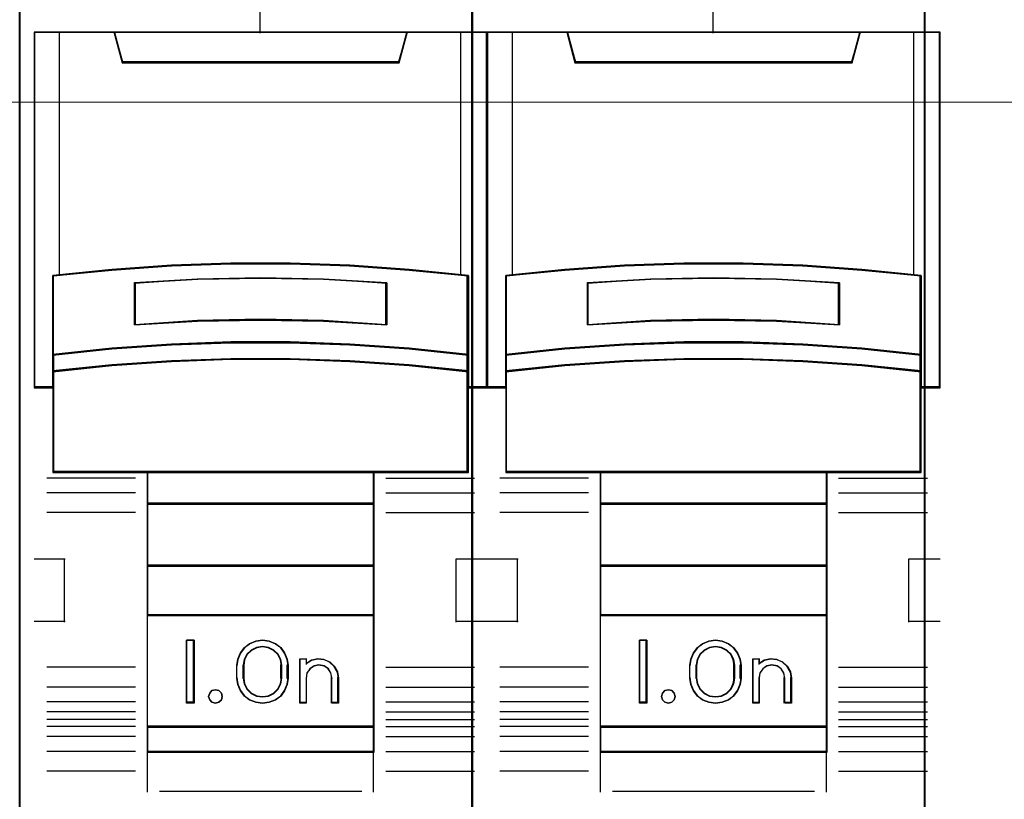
# Model space of a CAD drawing. Header units: millimetres. Extents: x 0 to 1096681, y -272449 to 90187.
# Tile 32 of 35: x 1081163 to 1085070, y -127341 to -124247. Entities that reach past the tile are written whole.
import ezdxf

# ---------------------------------------------------------------- set-up
doc = ezdxf.new("R2010")
doc.units = ezdxf.units.MM
doc.layers.add('45', color=7, linetype='Continuous')

msp = doc.modelspace()

# ---------------------------------------------------------------- linework, layer by layer
at = {"lineweight": 0}
msp.add_line((1071523.404, -124574.093), (1092363.081, -124574.093), dxfattribs=at)
at = {"layer": '45', "color": 7}
for points in [[(1082958.212, -122426.391), (1081160.905, -122426.391), (1081160.905, -130597.089), (1082958.212, -130597.089), (1082958.212, -122426.391)], [(1084755.519, -122426.391), (1082958.212, -122426.391), (1082958.212, -130597.089), (1084755.519, -130597.089), (1084755.519, -122426.391)], [(1082000.934, -125215.471), (1082236.719, -125215.471), (1082472.504, -125224.258), (1082707.734, -125240.733), (1082942.963, -125263.798), (1082942.963, -125577.371), (1082942.963, -125644.369), (1082942.963, -125707.523), (1083017.48, -125707.523), (1083017.48, -124296.17), (1082917.382, -124296.17), (1082699.948, -124296.17), (1082668.251, -124414.241), (1081569.402, -124414.241), (1081537.705, -124296.17), (1081320.27, -124296.17), (1081220.173, -124296.17), (1081220.173, -125707.523), (1081294.69, -125707.523), (1081294.69, -125644.369), (1081294.69, -125577.371), (1081294.69, -125263.798), (1081528.807, -125240.733), (1081765.148, -125224.258), (1082000.934, -125215.471)], [(1081568.73, -124418.003), (1082668.923, -124418.003), (1082700.659, -124296.17), (1082118.27, -124296.17), (1081536.994, -124296.17), (1081568.73, -124418.003)], [(1083798.241, -125215.471), (1084034.026, -125215.471), (1084269.811, -125224.258), (1084505.041, -125240.733), (1084740.27, -125263.798), (1084740.27, -125577.371), (1084740.27, -125644.369), (1084740.27, -125707.523), (1084814.787, -125707.523), (1084814.787, -124296.17), (1084714.689, -124296.17), (1084497.255, -124296.17), (1084465.558, -124414.241), (1083366.709, -124414.241), (1083335.012, -124296.17), (1083117.577, -124296.17), (1083017.48, -124296.17), (1083017.48, -125707.523), (1083091.997, -125707.523), (1083091.997, -125644.369), (1083091.997, -125577.371), (1083091.997, -125263.798), (1083326.114, -125240.733), (1083562.455, -125224.258), (1083798.241, -125215.471)], [(1083366.037, -124418.003), (1084466.23, -124418.003), (1084497.966, -124296.17), (1083915.577, -124296.17), (1083334.301, -124296.17), (1083366.037, -124418.003)], [(1082472.448, -125537.372), (1082707.719, -125553.435), (1082942.99, -125577.806), (1082942.99, -125261.528), (1082707.719, -125238.264), (1082472.448, -125221.647), (1082236.621, -125212.785), (1082000.793, -125212.785), (1081764.966, -125221.647), (1081528.583, -125238.264), (1081294.424, -125261.528), (1081294.424, -125577.806), (1081528.583, -125553.435), (1081764.966, -125537.372), (1082000.793, -125529.063), (1082236.621, -125529.063), (1082472.448, -125537.372)], [(1084269.755, -125537.372), (1084505.026, -125553.435), (1084740.297, -125577.806), (1084740.297, -125261.528), (1084505.026, -125238.264), (1084269.755, -125221.647), (1084033.928, -125212.785), (1083798.1, -125212.785), (1083562.273, -125221.647), (1083325.89, -125238.264), (1083091.731, -125261.528), (1083091.731, -125577.806), (1083325.89, -125553.435), (1083562.273, -125537.372), (1083798.1, -125529.063), (1084033.928, -125529.063), (1084269.755, -125537.372)], [(1082619.007, -125290.576), (1082619.007, -125457.884), (1082368.857, -125443.895), (1082118.15, -125439.419), (1081868.557, -125443.895), (1081618.407, -125457.884), (1081618.407, -125290.576), (1081868.557, -125276.028), (1082118.15, -125271.551), (1082368.857, -125276.028), (1082619.007, -125290.576)], [(1082368.857, -125443.895), (1082619.007, -125457.884), (1082619.007, -125290.576), (1082368.857, -125276.028), (1082118.15, -125271.551), (1081868.557, -125276.028), (1081618.407, -125290.576), (1081618.407, -125457.884), (1081868.557, -125443.895), (1082118.15, -125439.419), (1082368.857, -125443.895)], [(1084416.314, -125290.576), (1084416.314, -125457.884), (1084166.164, -125443.895), (1083915.457, -125439.419), (1083665.864, -125443.895), (1083415.714, -125457.884), (1083415.714, -125290.576), (1083665.864, -125276.028), (1083915.457, -125271.551), (1084166.164, -125276.028), (1084416.314, -125290.576)], [(1084166.164, -125443.895), (1084416.314, -125457.884), (1084416.314, -125290.576), (1084166.164, -125276.028), (1083915.457, -125271.551), (1083665.864, -125276.028), (1083415.714, -125290.576), (1083415.714, -125457.884), (1083665.864, -125443.895), (1083915.457, -125439.419), (1084166.164, -125443.895)], [(1082707.719, -125550.416), (1082472.448, -125533.987), (1082236.621, -125525.49), (1082000.793, -125525.49), (1081764.966, -125533.987), (1081528.583, -125550.416), (1081294.424, -125575.342), (1081294.424, -125644.456), (1081528.583, -125619.53), (1081764.966, -125603.101), (1082000.793, -125594.604), (1082236.621, -125594.604), (1082472.448, -125603.101), (1082707.719, -125619.53), (1082942.99, -125644.456), (1082942.99, -125575.342), (1082707.719, -125550.416)], [(1084505.026, -125550.416), (1084269.755, -125533.987), (1084033.928, -125525.49), (1083798.1, -125525.49), (1083562.273, -125533.987), (1083325.89, -125550.416), (1083091.731, -125575.342), (1083091.731, -125644.456), (1083325.89, -125619.53), (1083562.273, -125603.101), (1083798.1, -125594.604), (1084033.928, -125594.604), (1084269.755, -125603.101), (1084505.026, -125619.53), (1084740.297, -125644.456), (1084740.297, -125575.342), (1084505.026, -125550.416)], [(1082472.448, -125600.664), (1082236.621, -125592.379), (1082000.793, -125592.379), (1081764.966, -125600.664), (1081528.583, -125616.681), (1081294.424, -125640.984), (1081294.424, -125704.503), (1081294.424, -126043.639), (1081669.3, -126043.639), (1082568.114, -126043.639), (1082942.99, -126043.639), (1082942.99, -125704.503), (1082942.99, -125640.984), (1082707.719, -125616.681), (1082472.448, -125600.664)], [(1084269.755, -125600.664), (1084033.928, -125592.379), (1083798.1, -125592.379), (1083562.273, -125600.664), (1083325.89, -125616.681), (1083091.731, -125640.984), (1083091.731, -125704.503), (1083091.731, -126043.639), (1083466.607, -126043.639), (1084365.421, -126043.639), (1084740.297, -126043.639), (1084740.297, -125704.503), (1084740.297, -125640.984), (1084505.026, -125616.681), (1084269.755, -125600.664)], [(1081668.545, -126169.055), (1082569.108, -126169.055), (1082569.108, -126039.578), (1081668.545, -126039.578), (1081668.545, -126169.055)], [(1083465.852, -126169.055), (1084366.415, -126169.055), (1084366.415, -126039.578), (1083465.852, -126039.578), (1083465.852, -126169.055)], [(1082569.108, -126164.994), (1081668.545, -126164.994), (1081668.545, -126415.349), (1082569.108, -126415.349), (1082569.108, -126164.994)], [(1084366.415, -126164.994), (1083465.852, -126164.994), (1083465.852, -126415.349), (1084366.415, -126415.349), (1084366.415, -126164.994)], [(1082569.108, -126411.527), (1081668.545, -126411.527), (1081668.545, -126611.954), (1082569.108, -126611.954), (1082569.108, -126411.527)], [(1084366.415, -126411.527), (1083465.852, -126411.527), (1083465.852, -126611.954), (1084366.415, -126611.954), (1084366.415, -126411.527)], [(1081668.545, -127055.092), (1082569.108, -127055.092), (1082569.108, -126608.132), (1081668.545, -126608.132), (1081668.545, -127055.092)], [(1083465.852, -127055.092), (1084366.415, -127055.092), (1084366.415, -126608.132), (1083465.852, -126608.132), (1083465.852, -127055.092)], [(1081854.531, -126709.42), (1081854.531, -126959.775), (1081824.926, -126959.775), (1081824.926, -126709.42), (1081854.531, -126709.42)], [(1082224.45, -126783.971), (1082228.413, -126809.006), (1082228.413, -126860.19), (1082224.45, -126885.225), (1082213.693, -126909.704), (1082198.408, -126930.846), (1082177.462, -126945.867), (1082152.552, -126955.881), (1082126.511, -126959.775), (1082099.903, -126955.881), (1082074.994, -126945.867), (1082054.613, -126930.846), (1082038.762, -126909.704), (1082028.006, -126885.225), (1082024.043, -126860.19), (1082024.043, -126809.006), (1082028.006, -126783.971), (1082038.762, -126759.491), (1082054.613, -126738.35), (1082074.994, -126723.329), (1082099.903, -126713.315), (1082126.511, -126709.42), (1082152.552, -126713.315), (1082177.462, -126723.329), (1082198.408, -126738.35), (1082213.693, -126759.491), (1082224.45, -126783.971)], [(1082202.866, -126860.2), (1082202.866, -126808.837), (1082198.878, -126786.506), (1082188.621, -126765.29), (1082170.957, -126748.542), (1082149.875, -126737.934), (1082126.513, -126734.026), (1082102.581, -126737.934), (1082081.498, -126748.542), (1082063.834, -126765.29), (1082053.578, -126786.506), (1082049.589, -126808.837), (1082049.589, -126860.2), (1082053.578, -126882.532), (1082063.834, -126903.747), (1082081.498, -126920.496), (1082102.581, -126931.104), (1082126.513, -126934.453), (1082149.875, -126931.104), (1082170.957, -126920.496), (1082188.621, -126903.747), (1082198.878, -126882.532), (1082202.866, -126860.2)], [(1083651.838, -126709.42), (1083651.838, -126959.775), (1083622.233, -126959.775), (1083622.233, -126709.42), (1083651.838, -126709.42)], [(1084021.757, -126783.971), (1084025.72, -126809.006), (1084025.72, -126860.19), (1084021.757, -126885.225), (1084011, -126909.704), (1083995.715, -126930.846), (1083974.769, -126945.867), (1083949.859, -126955.881), (1083923.818, -126959.775), (1083897.21, -126955.881), (1083872.301, -126945.867), (1083851.92, -126930.846), (1083836.069, -126909.704), (1083825.313, -126885.225), (1083821.35, -126860.19), (1083821.35, -126809.006), (1083825.313, -126783.971), (1083836.069, -126759.491), (1083851.92, -126738.35), (1083872.301, -126723.329), (1083897.21, -126713.315), (1083923.818, -126709.42), (1083949.859, -126713.315), (1083974.769, -126723.329), (1083995.715, -126738.35), (1084011, -126759.491), (1084021.757, -126783.971)], [(1084000.173, -126860.2), (1084000.173, -126808.837), (1083996.185, -126786.506), (1083985.928, -126765.29), (1083968.264, -126748.542), (1083947.182, -126737.934), (1083923.82, -126734.026), (1083899.888, -126737.934), (1083878.805, -126748.542), (1083861.141, -126765.29), (1083850.885, -126786.506), (1083846.896, -126808.837), (1083846.896, -126860.2), (1083850.885, -126882.532), (1083861.141, -126903.747), (1083878.805, -126920.496), (1083899.888, -126931.104), (1083923.82, -126934.453), (1083947.182, -126931.104), (1083968.264, -126920.496), (1083985.928, -126903.747), (1083996.185, -126882.532), (1084000.173, -126860.2)], [(1082320.407, -126788.841), (1082345.478, -126783.237), (1082369.41, -126785.479), (1082392.772, -126795.567), (1082411.005, -126812.94), (1082423.541, -126834.797), (1082427.53, -126859.457), (1082427.53, -126959.775), (1082401.319, -126959.775), (1082401.319, -126859.457), (1082397.33, -126839.281), (1082387.074, -126823.028), (1082370.549, -126811.819), (1082350.036, -126807.896), (1082330.663, -126811.819), (1082314.709, -126823.028), (1082302.743, -126839.281), (1082299.324, -126859.457), (1082299.324, -126959.775), (1082274.252, -126959.775), (1082274.252, -126783.237), (1082299.324, -126783.237), (1082299.324, -126802.292), (1082320.407, -126788.841)], [(1084117.714, -126788.841), (1084142.785, -126783.237), (1084166.717, -126785.479), (1084190.079, -126795.567), (1084208.312, -126812.94), (1084220.848, -126834.797), (1084224.837, -126859.457), (1084224.837, -126959.775), (1084198.626, -126959.775), (1084198.626, -126859.457), (1084194.637, -126839.281), (1084184.381, -126823.028), (1084167.856, -126811.819), (1084147.343, -126807.896), (1084127.97, -126811.819), (1084112.016, -126823.028), (1084100.05, -126839.281), (1084096.631, -126859.457), (1084096.631, -126959.775), (1084071.559, -126959.775), (1084071.559, -126783.237), (1084096.631, -126783.237), (1084096.631, -126802.292), (1084117.714, -126788.841)], [(1081962.907, -126919.525), (1081966.504, -126932.548), (1081962.907, -126945.57), (1081953.315, -126955.632), (1081940.125, -126959.775), (1081925.736, -126955.632), (1081916.743, -126945.57), (1081912.547, -126932.548), (1081916.743, -126919.525), (1081925.736, -126909.463), (1081940.125, -126906.503), (1081953.315, -126909.463), (1081962.907, -126919.525)], [(1083760.214, -126919.525), (1083763.811, -126932.548), (1083760.214, -126945.57), (1083750.622, -126955.632), (1083737.432, -126959.775), (1083723.043, -126955.632), (1083714.05, -126945.57), (1083709.854, -126932.548), (1083714.05, -126919.525), (1083723.043, -126909.463), (1083737.432, -126906.503), (1083750.622, -126909.463), (1083760.214, -126919.525)], [(1082569.108, -127051.031), (1081668.545, -127051.031), (1081668.545, -127153.514), (1082569.108, -127153.514), (1082569.108, -127051.031)], [(1084366.415, -127051.031), (1083465.852, -127051.031), (1083465.852, -127153.514), (1084366.415, -127153.514), (1084366.415, -127051.031)]]:
    msp.add_lwpolyline(points, close=True, dxfattribs=at)
at = {"layer": '45', "color": 139}
for points in [[(1082958.212, -122426.391), (1081160.905, -122426.391), (1081160.905, -130597.089), (1082958.212, -130597.089), (1082958.212, -122426.391)], [(1084755.519, -122426.391), (1082958.212, -122426.391), (1082958.212, -130597.089), (1084755.519, -130597.089), (1084755.519, -122426.391)], [(1082471.628, -125602.505), (1082236.347, -125594.29), (1082001.067, -125594.29), (1081765.786, -125602.505), (1081529.95, -125618.387), (1081296.334, -125642.484), (1081296.334, -125705.465), (1081296.334, -126041.728), (1081670.342, -126041.728), (1082567.072, -126041.728), (1082941.08, -126041.728), (1082941.08, -125705.465), (1082941.08, -125642.484), (1082706.354, -125618.387), (1082471.628, -125602.505)], [(1084268.935, -125602.505), (1084033.654, -125594.29), (1083798.374, -125594.29), (1083563.093, -125602.505), (1083327.257, -125618.387), (1083093.641, -125642.484), (1083093.641, -125705.465), (1083093.641, -126041.728), (1083467.649, -126041.728), (1084364.379, -126041.728), (1084738.387, -126041.728), (1084738.387, -125705.465), (1084738.387, -125642.484), (1084503.661, -125618.387), (1084268.935, -125602.505)], [(1081966.504, -126932.548), (1081962.907, -126919.525), (1081953.315, -126909.463), (1081940.125, -126906.503), (1081925.736, -126909.463), (1081916.743, -126919.525), (1081912.547, -126932.548), (1081916.743, -126945.57), (1081925.736, -126955.632), (1081940.125, -126959.775), (1081953.315, -126955.632), (1081962.907, -126945.57), (1081966.504, -126932.548)], [(1083763.811, -126932.548), (1083760.214, -126919.525), (1083750.622, -126909.463), (1083737.432, -126906.503), (1083723.043, -126909.463), (1083714.05, -126919.525), (1083709.854, -126932.548), (1083714.05, -126945.57), (1083723.043, -126955.632), (1083737.432, -126959.775), (1083750.622, -126955.632), (1083760.214, -126945.57), (1083763.811, -126932.548)]]:
    msp.add_lwpolyline(points, close=True, dxfattribs=at)
at = {"layer": '45', "color": 59}
for points in [[(1082956.302, -122428.302), (1081162.815, -122428.302), (1081162.815, -130595.178), (1082956.302, -130595.178), (1082956.302, -122428.302)], [(1084753.609, -122428.302), (1082960.122, -122428.302), (1082960.122, -130595.178), (1084753.609, -130595.178), (1084753.609, -122428.302)], [(1082001.184, -125214.893), (1082236.469, -125214.893), (1082471.753, -125223.656), (1082706.482, -125240.086), (1082941.211, -125263.089), (1082941.211, -125575.812), (1082941.211, -125642.629), (1082941.211, -125705.612), (1083015.57, -125705.612), (1083015.57, -124298.081), (1082915.685, -124298.081), (1082698.713, -124298.081), (1082667.083, -124415.832), (1081570.57, -124415.832), (1081538.94, -124298.081), (1081321.968, -124298.081), (1081222.083, -124298.081), (1081222.083, -125705.612), (1081296.442, -125705.612), (1081296.442, -125642.629), (1081296.442, -125575.812), (1081296.442, -125263.089), (1081530.061, -125240.086), (1081765.9, -125223.656), (1082001.184, -125214.893)], [(1081568.73, -124418.003), (1082668.923, -124418.003), (1082700.659, -124296.17), (1082118.27, -124296.17), (1081536.994, -124296.17), (1081568.73, -124418.003)], [(1083798.491, -125214.893), (1084033.776, -125214.893), (1084269.06, -125223.656), (1084503.789, -125240.086), (1084738.518, -125263.089), (1084738.518, -125575.812), (1084738.518, -125642.629), (1084738.518, -125705.612), (1084812.877, -125705.612), (1084812.877, -124298.081), (1084712.992, -124298.081), (1084496.02, -124298.081), (1084464.39, -124415.832), (1083367.877, -124415.832), (1083336.247, -124298.081), (1083119.275, -124298.081), (1083019.39, -124298.081), (1083019.39, -125705.612), (1083093.749, -125705.612), (1083093.749, -125642.629), (1083093.749, -125575.812), (1083093.749, -125263.089), (1083327.368, -125240.086), (1083563.207, -125223.656), (1083798.491, -125214.893)], [(1083366.037, -124418.003), (1084466.23, -124418.003), (1084497.966, -124296.17), (1083915.577, -124296.17), (1083334.301, -124296.17), (1083366.037, -124418.003)], [(1082472.448, -125537.372), (1082707.719, -125553.435), (1082942.99, -125577.806), (1082942.99, -125261.528), (1082707.719, -125238.264), (1082472.448, -125221.647), (1082236.621, -125212.785), (1082000.793, -125212.785), (1081764.966, -125221.647), (1081528.583, -125238.264), (1081294.424, -125261.528), (1081294.424, -125577.806), (1081528.583, -125553.435), (1081764.966, -125537.372), (1082000.793, -125529.063), (1082236.621, -125529.063), (1082472.448, -125537.372)], [(1084269.755, -125537.372), (1084505.026, -125553.435), (1084740.297, -125577.806), (1084740.297, -125261.528), (1084505.026, -125238.264), (1084269.755, -125221.647), (1084033.928, -125212.785), (1083798.1, -125212.785), (1083562.273, -125221.647), (1083325.89, -125238.264), (1083091.731, -125261.528), (1083091.731, -125577.806), (1083325.89, -125553.435), (1083562.273, -125537.372), (1083798.1, -125529.063), (1084033.928, -125529.063), (1084269.755, -125537.372)], [(1082619.007, -125290.576), (1082619.007, -125457.884), (1082368.857, -125443.895), (1082118.15, -125439.419), (1081868.557, -125443.895), (1081618.407, -125457.884), (1081618.407, -125290.576), (1081868.557, -125276.028), (1082118.15, -125271.551), (1082368.857, -125276.028), (1082619.007, -125290.576)], [(1082368.857, -125443.895), (1082619.007, -125457.884), (1082619.007, -125290.576), (1082368.857, -125276.028), (1082118.15, -125271.551), (1081868.557, -125276.028), (1081618.407, -125290.576), (1081618.407, -125457.884), (1081868.557, -125443.895), (1082118.15, -125439.419), (1082368.857, -125443.895)], [(1082367.902, -125442.271), (1082617.097, -125455.973), (1082617.097, -125292.097), (1082367.902, -125277.847), (1082118.152, -125273.463), (1081869.512, -125277.847), (1081620.317, -125292.097), (1081620.317, -125455.973), (1081869.512, -125442.271), (1082118.152, -125437.887), (1082367.902, -125442.271)], [(1084416.314, -125290.576), (1084416.314, -125457.884), (1084166.164, -125443.895), (1083915.457, -125439.419), (1083665.864, -125443.895), (1083415.714, -125457.884), (1083415.714, -125290.576), (1083665.864, -125276.028), (1083915.457, -125271.551), (1084166.164, -125276.028), (1084416.314, -125290.576)], [(1084166.164, -125443.895), (1084416.314, -125457.884), (1084416.314, -125290.576), (1084166.164, -125276.028), (1083915.457, -125271.551), (1083665.864, -125276.028), (1083415.714, -125290.576), (1083415.714, -125457.884), (1083665.864, -125443.895), (1083915.457, -125439.419), (1084166.164, -125443.895)], [(1084165.209, -125442.271), (1084414.404, -125455.973), (1084414.404, -125292.097), (1084165.209, -125277.847), (1083915.459, -125273.463), (1083666.819, -125277.847), (1083417.624, -125292.097), (1083417.624, -125455.973), (1083666.819, -125442.271), (1083915.459, -125437.887), (1084165.209, -125442.271)], [(1082707.719, -125550.416), (1082472.448, -125533.987), (1082236.621, -125525.49), (1082000.793, -125525.49), (1081764.966, -125533.987), (1081528.583, -125550.416), (1081294.424, -125575.342), (1081294.424, -125644.456), (1081528.583, -125619.53), (1081764.966, -125603.101), (1082000.793, -125594.604), (1082236.621, -125594.604), (1082472.448, -125603.101), (1082707.719, -125619.53), (1082942.99, -125644.456), (1082942.99, -125575.342), (1082707.719, -125550.416)], [(1082706.354, -125551.526), (1082471.628, -125535.625), (1082236.347, -125527.401), (1082001.067, -125527.401), (1081765.786, -125535.625), (1081529.95, -125551.526), (1081296.334, -125575.652), (1081296.334, -125642.545), (1081529.95, -125618.42), (1081765.786, -125602.519), (1082001.067, -125594.294), (1082236.347, -125594.294), (1082471.628, -125602.519), (1082706.354, -125618.42), (1082941.08, -125642.545), (1082941.08, -125575.652), (1082706.354, -125551.526)], [(1084505.026, -125550.416), (1084269.755, -125533.987), (1084033.928, -125525.49), (1083798.1, -125525.49), (1083562.273, -125533.987), (1083325.89, -125550.416), (1083091.731, -125575.342), (1083091.731, -125644.456), (1083325.89, -125619.53), (1083562.273, -125603.101), (1083798.1, -125594.604), (1084033.928, -125594.604), (1084269.755, -125603.101), (1084505.026, -125619.53), (1084740.297, -125644.456), (1084740.297, -125575.342), (1084505.026, -125550.416)], [(1084503.661, -125551.526), (1084268.935, -125535.625), (1084033.654, -125527.401), (1083798.374, -125527.401), (1083563.093, -125535.625), (1083327.257, -125551.526), (1083093.641, -125575.652), (1083093.641, -125642.545), (1083327.257, -125618.42), (1083563.093, -125602.519), (1083798.374, -125594.294), (1084033.654, -125594.294), (1084268.935, -125602.519), (1084503.661, -125618.42), (1084738.387, -125642.545), (1084738.387, -125575.652), (1084503.661, -125551.526)], [(1082472.448, -125600.664), (1082236.621, -125592.379), (1082000.793, -125592.379), (1081764.966, -125600.664), (1081528.583, -125616.681), (1081294.424, -125640.984), (1081294.424, -125704.503), (1081294.424, -126043.639), (1081669.3, -126043.639), (1082568.114, -126043.639), (1082942.99, -126043.639), (1082942.99, -125704.503), (1082942.99, -125640.984), (1082707.719, -125616.681), (1082472.448, -125600.664)], [(1084269.755, -125600.664), (1084033.928, -125592.379), (1083798.1, -125592.379), (1083562.273, -125600.664), (1083325.89, -125616.681), (1083091.731, -125640.984), (1083091.731, -125704.503), (1083091.731, -126043.639), (1083466.607, -126043.639), (1084365.421, -126043.639), (1084740.297, -126043.639), (1084740.297, -125704.503), (1084740.297, -125640.984), (1084505.026, -125616.681), (1084269.755, -125600.664)], [(1081668.545, -126169.055), (1082569.108, -126169.055), (1082569.108, -126039.578), (1081668.545, -126039.578), (1081668.545, -126169.055)], [(1083465.852, -126169.055), (1084366.415, -126169.055), (1084366.415, -126039.578), (1083465.852, -126039.578), (1083465.852, -126169.055)], [(1081670.216, -126167.144), (1082567.198, -126167.144), (1082567.198, -126041.489), (1081670.216, -126041.489), (1081670.216, -126167.144)], [(1083467.523, -126167.144), (1084364.505, -126167.144), (1084364.505, -126041.489), (1083467.523, -126041.489), (1083467.523, -126167.144)], [(1082569.108, -126164.994), (1081668.545, -126164.994), (1081668.545, -126415.349), (1082569.108, -126415.349), (1082569.108, -126164.994)], [(1082567.198, -126166.905), (1081670.216, -126166.905), (1081670.216, -126413.677), (1082567.198, -126413.677), (1082567.198, -126166.905)], [(1084366.415, -126164.994), (1083465.852, -126164.994), (1083465.852, -126415.349), (1084366.415, -126415.349), (1084366.415, -126164.994)], [(1084364.505, -126166.905), (1083467.523, -126166.905), (1083467.523, -126413.677), (1084364.505, -126413.677), (1084364.505, -126166.905)], [(1082569.108, -126411.527), (1081668.545, -126411.527), (1081668.545, -126611.954), (1082569.108, -126611.954), (1082569.108, -126411.527)], [(1082567.198, -126413.438), (1081670.216, -126413.438), (1081670.216, -126610.043), (1082567.198, -126610.043), (1082567.198, -126413.438)], [(1084366.415, -126411.527), (1083465.852, -126411.527), (1083465.852, -126611.954), (1084366.415, -126611.954), (1084366.415, -126411.527)], [(1084364.505, -126413.438), (1083467.523, -126413.438), (1083467.523, -126610.043), (1084364.505, -126610.043), (1084364.505, -126413.438)], [(1081668.545, -127055.092), (1082569.108, -127055.092), (1082569.108, -126608.132), (1081668.545, -126608.132), (1081668.545, -127055.092)], [(1083465.852, -127055.092), (1084366.415, -127055.092), (1084366.415, -126608.132), (1083465.852, -126608.132), (1083465.852, -127055.092)], [(1081854.531, -126709.42), (1081854.531, -126959.775), (1081824.926, -126959.775), (1081824.926, -126709.42), (1081854.531, -126709.42)], [(1082224.45, -126783.971), (1082228.413, -126809.006), (1082228.413, -126860.19), (1082224.45, -126885.225), (1082213.693, -126909.704), (1082198.408, -126930.846), (1082177.462, -126945.867), (1082152.552, -126955.881), (1082126.511, -126959.775), (1082099.903, -126955.881), (1082074.994, -126945.867), (1082054.613, -126930.846), (1082038.762, -126909.704), (1082028.006, -126885.225), (1082024.043, -126860.19), (1082024.043, -126809.006), (1082028.006, -126783.971), (1082038.762, -126759.491), (1082054.613, -126738.35), (1082074.994, -126723.329), (1082099.903, -126713.315), (1082126.511, -126709.42), (1082152.552, -126713.315), (1082177.462, -126723.329), (1082198.408, -126738.35), (1082213.693, -126759.491), (1082224.45, -126783.971)], [(1082202.866, -126860.2), (1082202.866, -126808.837), (1082198.878, -126786.506), (1082188.621, -126765.29), (1082170.957, -126748.542), (1082149.875, -126737.934), (1082126.513, -126734.026), (1082102.581, -126737.934), (1082081.498, -126748.542), (1082063.834, -126765.29), (1082053.578, -126786.506), (1082049.589, -126808.837), (1082049.589, -126860.2), (1082053.578, -126882.532), (1082063.834, -126903.747), (1082081.498, -126920.496), (1082102.581, -126931.104), (1082126.513, -126934.453), (1082149.875, -126931.104), (1082170.957, -126920.496), (1082188.621, -126903.747), (1082198.878, -126882.532), (1082202.866, -126860.2)], [(1082200.956, -126859.856), (1082200.956, -126809.411), (1082197.067, -126787.478), (1082187.066, -126766.643), (1082169.843, -126750.193), (1082149.285, -126739.775), (1082126.505, -126735.937), (1082103.17, -126739.775), (1082082.613, -126750.193), (1082065.389, -126766.643), (1082055.388, -126787.478), (1082051.499, -126809.411), (1082051.499, -126859.856), (1082055.388, -126881.788), (1082065.389, -126902.624), (1082082.613, -126919.073), (1082103.17, -126929.491), (1082126.505, -126932.781), (1082149.285, -126929.491), (1082169.843, -126919.073), (1082187.066, -126902.624), (1082197.067, -126881.788), (1082200.956, -126859.856)], [(1083651.838, -126709.42), (1083651.838, -126959.775), (1083622.233, -126959.775), (1083622.233, -126709.42), (1083651.838, -126709.42)], [(1084021.757, -126783.971), (1084025.72, -126809.006), (1084025.72, -126860.19), (1084021.757, -126885.225), (1084011, -126909.704), (1083995.715, -126930.846), (1083974.769, -126945.867), (1083949.859, -126955.881), (1083923.818, -126959.775), (1083897.21, -126955.881), (1083872.301, -126945.867), (1083851.92, -126930.846), (1083836.069, -126909.704), (1083825.313, -126885.225), (1083821.35, -126860.19), (1083821.35, -126809.006), (1083825.313, -126783.971), (1083836.069, -126759.491), (1083851.92, -126738.35), (1083872.301, -126723.329), (1083897.21, -126713.315), (1083923.818, -126709.42), (1083949.859, -126713.315), (1083974.769, -126723.329), (1083995.715, -126738.35), (1084011, -126759.491), (1084021.757, -126783.971)], [(1084000.173, -126860.2), (1084000.173, -126808.837), (1083996.185, -126786.506), (1083985.928, -126765.29), (1083968.264, -126748.542), (1083947.182, -126737.934), (1083923.82, -126734.026), (1083899.888, -126737.934), (1083878.805, -126748.542), (1083861.141, -126765.29), (1083850.885, -126786.506), (1083846.896, -126808.837), (1083846.896, -126860.2), (1083850.885, -126882.532), (1083861.141, -126903.747), (1083878.805, -126920.496), (1083899.888, -126931.104), (1083923.82, -126934.453), (1083947.182, -126931.104), (1083968.264, -126920.496), (1083985.928, -126903.747), (1083996.185, -126882.532), (1084000.173, -126860.2)], [(1083998.263, -126859.856), (1083998.263, -126809.411), (1083994.374, -126787.478), (1083984.373, -126766.643), (1083967.15, -126750.193), (1083946.592, -126739.775), (1083923.812, -126735.937), (1083900.477, -126739.775), (1083879.92, -126750.193), (1083862.696, -126766.643), (1083852.695, -126787.478), (1083848.806, -126809.411), (1083848.806, -126859.856), (1083852.695, -126881.788), (1083862.696, -126902.624), (1083879.92, -126919.073), (1083900.477, -126929.491), (1083923.812, -126932.781), (1083946.592, -126929.491), (1083967.15, -126919.073), (1083984.373, -126902.624), (1083994.374, -126881.788), (1083998.263, -126859.856)], [(1082320.407, -126788.841), (1082345.478, -126783.237), (1082369.41, -126785.479), (1082392.772, -126795.567), (1082411.005, -126812.94), (1082423.541, -126834.797), (1082427.53, -126859.457), (1082427.53, -126959.775), (1082401.319, -126959.775), (1082401.319, -126859.457), (1082397.33, -126839.281), (1082387.074, -126823.028), (1082370.549, -126811.819), (1082350.036, -126807.896), (1082330.663, -126811.819), (1082314.709, -126823.028), (1082302.743, -126839.281), (1082299.324, -126859.457), (1082299.324, -126959.775), (1082274.252, -126959.775), (1082274.252, -126783.237), (1082299.324, -126783.237), (1082299.324, -126802.292), (1082320.407, -126788.841)], [(1084117.714, -126788.841), (1084142.785, -126783.237), (1084166.717, -126785.479), (1084190.079, -126795.567), (1084208.312, -126812.94), (1084220.848, -126834.797), (1084224.837, -126859.457), (1084224.837, -126959.775), (1084198.626, -126959.775), (1084198.626, -126859.457), (1084194.637, -126839.281), (1084184.381, -126823.028), (1084167.856, -126811.819), (1084147.343, -126807.896), (1084127.97, -126811.819), (1084112.016, -126823.028), (1084100.05, -126839.281), (1084096.631, -126859.457), (1084096.631, -126959.775), (1084071.559, -126959.775), (1084071.559, -126783.237), (1084096.631, -126783.237), (1084096.631, -126802.292), (1084117.714, -126788.841)], [(1081962.907, -126919.525), (1081966.504, -126932.548), (1081962.907, -126945.57), (1081953.315, -126955.632), (1081940.125, -126959.775), (1081925.736, -126955.632), (1081916.743, -126945.57), (1081912.547, -126932.548), (1081916.743, -126919.525), (1081925.736, -126909.463), (1081940.125, -126906.503), (1081953.315, -126909.463), (1081962.907, -126919.525)], [(1083760.214, -126919.525), (1083763.811, -126932.548), (1083760.214, -126945.57), (1083750.622, -126955.632), (1083737.432, -126959.775), (1083723.043, -126955.632), (1083714.05, -126945.57), (1083709.854, -126932.548), (1083714.05, -126919.525), (1083723.043, -126909.463), (1083737.432, -126906.503), (1083750.622, -126909.463), (1083760.214, -126919.525)], [(1082569.108, -127051.031), (1081668.545, -127051.031), (1081668.545, -127153.514), (1082569.108, -127153.514), (1082569.108, -127051.031)], [(1082567.198, -127052.942), (1081670.216, -127052.942), (1081670.216, -127151.603), (1082567.198, -127151.603), (1082567.198, -127052.942)], [(1084366.415, -127051.031), (1083465.852, -127051.031), (1083465.852, -127153.514), (1084366.415, -127153.514), (1084366.415, -127051.031)], [(1084364.505, -127052.942), (1083467.523, -127052.942), (1083467.523, -127151.603), (1084364.505, -127151.603), (1084364.505, -127052.942)]]:
    msp.add_lwpolyline(points, close=True, dxfattribs=at)
at = {"layer": '45', "color": 139}
for points in [[(1082116.2, -123577.833), (1082116.2, -124300.231)], [(1083913.507, -123577.833), (1083913.507, -124300.231)], [(1081220.173, -124296.17), (1083017.48, -124296.17)], [(1081536.994, -124296.17), (1081572.567, -124418.003)], [(1082700.659, -124296.17), (1082664.847, -124418.003)], [(1083017.48, -124296.17), (1084814.787, -124296.17)], [(1083334.301, -124296.17), (1083369.874, -124418.003)], [(1084497.966, -124296.17), (1084462.154, -124418.003)], [(1081568.509, -124413.942), (1082668.906, -124413.942)], [(1083365.816, -124413.942), (1084466.213, -124413.942)], [(1082942.99, -125265.102), (1082707.719, -125240.132), (1082472.448, -125222.297), (1082236.621, -125212.785), (1082000.793, -125212.785), (1081764.966, -125222.297), (1081528.583, -125240.132), (1081294.424, -125265.102)], [(1084740.297, -125265.102), (1084505.026, -125240.132), (1084269.755, -125222.297), (1084033.928, -125212.785), (1083798.1, -125212.785), (1083562.273, -125222.297), (1083325.89, -125240.132), (1083091.731, -125265.102)], [(1081294.424, -125261.04), (1081294.424, -126043.639)], [(1082619.007, -125294.007), (1082368.857, -125276.835), (1082118.15, -125271.551), (1081868.557, -125276.835), (1081618.407, -125294.007)], [(1081618.407, -125457.884), (1081618.407, -125290.185)], [(1082614.948, -125457.884), (1082614.948, -125290.185)], [(1082938.931, -126043.639), (1082938.931, -125261.04)], [(1083091.731, -125261.04), (1083091.731, -126043.639)], [(1084416.314, -125294.007), (1084166.164, -125276.835), (1083915.457, -125271.551), (1083665.864, -125276.835), (1083415.714, -125294.007)], [(1083415.714, -125457.884), (1083415.714, -125290.185)], [(1084412.255, -125457.884), (1084412.255, -125290.185)], [(1084736.238, -126043.639), (1084736.238, -125261.04)], [(1082619.007, -125457.884), (1082368.857, -125441.054), (1082118.15, -125435.668), (1081868.557, -125441.054), (1081618.407, -125457.884)], [(1084416.314, -125457.884), (1084166.164, -125441.054), (1083915.457, -125435.668), (1083665.864, -125441.054), (1083415.714, -125457.884)], [(1082942.99, -125577.806), (1082707.719, -125551.648), (1082472.448, -125534.407), (1082236.621, -125525.49), (1082000.793, -125525.49), (1081764.966, -125534.407), (1081528.583, -125551.648), (1081294.424, -125577.806)], [(1084740.297, -125577.806), (1084505.026, -125551.648), (1084269.755, -125534.407), (1084033.928, -125525.49), (1083798.1, -125525.49), (1083562.273, -125534.407), (1083325.89, -125551.648), (1083091.731, -125577.806)], [(1082942.99, -125644.456), (1082707.719, -125618.417), (1082472.448, -125601.255), (1082236.621, -125592.379), (1082000.793, -125592.379), (1081764.966, -125601.255), (1081528.583, -125618.417), (1081294.424, -125644.456)], [(1084740.297, -125644.456), (1084505.026, -125618.417), (1084269.755, -125601.255), (1084033.928, -125592.379), (1083798.1, -125592.379), (1083562.273, -125601.255), (1083325.89, -125618.417), (1083091.731, -125644.456)], [(1081298.483, -125703.462), (1081220.173, -125703.462)], [(1083017.48, -125703.462), (1082938.931, -125703.462)], [(1083095.79, -125703.462), (1083017.48, -125703.462)], [(1084814.787, -125703.462), (1084736.238, -125703.462)], [(1082942.99, -126039.578), (1081294.424, -126039.578)], [(1081668.545, -126039.578), (1081668.545, -127153.514)], [(1081668.545, -126039.578), (1082569.108, -126039.578)], [(1082565.049, -126039.578), (1082565.049, -127153.514)], [(1084740.297, -126039.578), (1083091.731, -126039.578)], [(1083465.852, -126039.578), (1083465.852, -127153.514)], [(1083465.852, -126039.578), (1084366.415, -126039.578)], [(1084362.356, -126039.578), (1084362.356, -127153.514)], [(1081622.466, -126066.094), (1081270.072, -126066.094)], [(1082614.948, -126066.094), (1082967.581, -126066.094)], [(1083419.773, -126066.094), (1083067.379, -126066.094)], [(1084412.255, -126066.094), (1084764.888, -126066.094)], [(1081622.466, -126124.622), (1081270.072, -126124.622)], [(1082614.948, -126124.622), (1082967.581, -126124.622)], [(1083419.773, -126124.622), (1083067.379, -126124.622)], [(1084412.255, -126124.622), (1084764.888, -126124.622)], [(1081668.545, -126164.994), (1082569.108, -126164.994)], [(1083465.852, -126164.994), (1084366.415, -126164.994)], [(1081622.466, -126202.977), (1081270.072, -126202.977)], [(1082614.948, -126202.977), (1082967.581, -126202.977)], [(1083419.773, -126202.977), (1083067.379, -126202.977)], [(1084412.255, -126202.977), (1084764.888, -126202.977)], [(1081220.173, -126386.921), (1081343.368, -126386.921)], [(1081339.309, -126386.921), (1081339.309, -126637.276)], [(1082894.046, -126637.276), (1082894.046, -126386.921)], [(1082894.046, -126386.921), (1083017.48, -126386.921)], [(1083017.48, -126386.921), (1083140.675, -126386.921)], [(1083136.616, -126386.921), (1083136.616, -126637.276)], [(1084691.353, -126637.276), (1084691.353, -126386.921)], [(1084691.353, -126386.921), (1084814.787, -126386.921)], [(1081668.545, -126411.527), (1082569.108, -126411.527)], [(1083465.852, -126411.527), (1084366.415, -126411.527)], [(1081668.545, -126608.132), (1082569.108, -126608.132)], [(1083465.852, -126608.132), (1084366.415, -126608.132)], [(1081220.173, -126633.215), (1081343.368, -126633.215)], [(1082894.046, -126633.215), (1083017.48, -126633.215)], [(1083017.48, -126633.215), (1083140.675, -126633.215)], [(1084691.353, -126633.215), (1084814.787, -126633.215)], [(1081854.531, -126709.42), (1081824.926, -126709.42)], [(1081824.926, -126709.42), (1081824.926, -126959.775)], [(1081850.472, -126709.42), (1081850.472, -126959.775)], [(1082228.413, -126811.426), (1082224.45, -126785.782), (1082213.693, -126760.708), (1082198.408, -126739.053), (1082177.462, -126723.667), (1082152.552, -126713.41), (1082126.511, -126709.42), (1082099.903, -126713.41), (1082074.994, -126723.667), (1082054.613, -126739.053), (1082038.762, -126760.708), (1082028.006, -126785.782), (1082024.043, -126811.426)], [(1082202.866, -126811.426), (1082198.878, -126788.321), (1082188.621, -126766.372), (1082170.957, -126749.044), (1082149.875, -126738.069), (1082126.513, -126734.026), (1082102.581, -126738.069), (1082081.498, -126749.044), (1082063.834, -126766.372), (1082053.578, -126788.321), (1082049.589, -126811.426)], [(1083651.838, -126709.42), (1083622.233, -126709.42)], [(1083622.233, -126709.42), (1083622.233, -126959.775)], [(1083647.779, -126709.42), (1083647.779, -126959.775)], [(1084025.72, -126811.426), (1084021.757, -126785.782), (1084011, -126760.708), (1083995.715, -126739.053), (1083974.769, -126723.667), (1083949.859, -126713.41), (1083923.818, -126709.42), (1083897.21, -126713.41), (1083872.301, -126723.667), (1083851.92, -126739.053), (1083836.069, -126760.708), (1083825.313, -126785.782), (1083821.35, -126811.426)], [(1084000.173, -126811.426), (1083996.185, -126788.321), (1083985.928, -126766.372), (1083968.264, -126749.044), (1083947.182, -126738.069), (1083923.82, -126734.026), (1083899.888, -126738.069), (1083878.805, -126749.044), (1083861.141, -126766.372), (1083850.885, -126788.321), (1083846.896, -126811.426)], [(1082274.252, -126783.237), (1082302.664, -126783.237)], [(1082274.252, -126783.237), (1082274.252, -126959.775)], [(1082298.844, -126783.237), (1082298.844, -126805.931)], [(1082427.53, -126861.831), (1082423.526, -126836.404), (1082410.943, -126813.866), (1082392.641, -126795.951), (1082369.192, -126785.549), (1082345.171, -126783.237), (1082320.005, -126789.016), (1082298.844, -126802.886)], [(1084071.559, -126783.237), (1084099.971, -126783.237)], [(1084071.559, -126783.237), (1084071.559, -126959.775)], [(1084096.151, -126783.237), (1084096.151, -126805.931)], [(1084224.837, -126861.831), (1084220.833, -126836.404), (1084208.25, -126813.866), (1084189.948, -126795.951), (1084166.499, -126785.549), (1084142.478, -126783.237), (1084117.312, -126789.016), (1084096.151, -126802.886)], [(1081622.466, -126816.681), (1081270.072, -126816.681)], [(1082024.043, -126861.831), (1082024.043, -126807.365)], [(1082049.589, -126861.831), (1082049.589, -126807.365)], [(1082198.808, -126861.831), (1082198.808, -126807.365)], [(1082224.354, -126861.831), (1082224.354, -126807.365)], [(1082401.983, -126861.831), (1082397.95, -126840.518), (1082387.578, -126823.349), (1082370.869, -126811.509), (1082350.125, -126807.365), (1082330.535, -126811.509), (1082314.401, -126823.349), (1082302.301, -126840.518), (1082298.844, -126861.831)], [(1082614.948, -126816.681), (1082967.581, -126816.681)], [(1083419.773, -126816.681), (1083067.379, -126816.681)], [(1083821.35, -126861.831), (1083821.35, -126807.365)], [(1083846.896, -126861.831), (1083846.896, -126807.365)], [(1083996.115, -126861.831), (1083996.115, -126807.365)], [(1084021.661, -126861.831), (1084021.661, -126807.365)], [(1084199.29, -126861.831), (1084195.257, -126840.518), (1084184.885, -126823.349), (1084168.176, -126811.509), (1084147.432, -126807.365), (1084127.842, -126811.509), (1084111.708, -126823.349), (1084099.608, -126840.518), (1084096.151, -126861.831)], [(1084412.255, -126816.681), (1084764.888, -126816.681)], [(1082024.043, -126857.77), (1082028.006, -126883.414), (1082038.762, -126908.488), (1082054.613, -126930.143), (1082074.994, -126945.529), (1082099.903, -126955.786), (1082126.511, -126959.775), (1082152.552, -126955.786), (1082177.462, -126945.529), (1082198.408, -126930.143), (1082213.693, -126908.488), (1082224.45, -126883.414), (1082228.413, -126857.77)], [(1082049.589, -126857.77), (1082053.578, -126880.833), (1082063.834, -126902.742), (1082081.498, -126920.039), (1082102.581, -126930.994), (1082126.513, -126934.453), (1082149.875, -126930.994), (1082170.957, -126920.039), (1082188.621, -126902.742), (1082198.878, -126880.833), (1082202.866, -126857.77)], [(1082298.844, -126857.77), (1082298.844, -126959.775)], [(1082398.163, -126857.77), (1082398.163, -126959.775)], [(1082423.471, -126857.77), (1082423.471, -126959.775)], [(1083821.35, -126857.77), (1083825.313, -126883.414), (1083836.069, -126908.488), (1083851.92, -126930.143), (1083872.301, -126945.529), (1083897.21, -126955.786), (1083923.818, -126959.775), (1083949.859, -126955.786), (1083974.769, -126945.529), (1083995.715, -126930.143), (1084011, -126908.488), (1084021.757, -126883.414), (1084025.72, -126857.77)], [(1083846.896, -126857.77), (1083850.885, -126880.833), (1083861.141, -126902.742), (1083878.805, -126920.039), (1083899.888, -126930.994), (1083923.82, -126934.453), (1083947.182, -126930.994), (1083968.264, -126920.039), (1083985.928, -126902.742), (1083996.185, -126880.833), (1084000.173, -126857.77)], [(1084096.151, -126857.77), (1084096.151, -126959.775)], [(1084195.47, -126857.77), (1084195.47, -126959.775)], [(1084220.778, -126857.77), (1084220.778, -126959.775)], [(1081622.466, -126895.514), (1081270.072, -126895.514)], [(1082614.948, -126895.514), (1082967.581, -126895.514)], [(1083419.773, -126895.514), (1083067.379, -126895.514)], [(1084412.255, -126895.514), (1084764.888, -126895.514)], [(1081622.466, -126954.042), (1081270.072, -126954.042)], [(1081854.531, -126955.714), (1081824.926, -126955.714)], [(1082274.252, -126955.714), (1082302.664, -126955.714)], [(1082398.163, -126955.714), (1082427.53, -126955.714)], [(1082614.948, -126954.042), (1082967.581, -126954.042)], [(1083419.773, -126954.042), (1083067.379, -126954.042)], [(1083651.838, -126955.714), (1083622.233, -126955.714)], [(1084071.559, -126955.714), (1084099.971, -126955.714)], [(1084195.47, -126955.714), (1084224.837, -126955.714)], [(1084412.255, -126954.042), (1084764.888, -126954.042)], [(1081622.466, -126994.175), (1081270.072, -126994.175)], [(1082614.948, -126994.175), (1082967.581, -126994.175)], [(1083419.773, -126994.175), (1083067.379, -126994.175)], [(1084412.255, -126994.175), (1084764.888, -126994.175)], [(1081622.466, -127023.559), (1081270.072, -127023.559)], [(1081622.466, -127052.225), (1081270.072, -127052.225)], [(1081668.545, -127051.031), (1082569.108, -127051.031)], [(1082614.948, -127023.559), (1082967.581, -127023.559)], [(1082614.948, -127052.225), (1082967.581, -127052.225)], [(1083419.773, -127023.559), (1083067.379, -127023.559)], [(1083419.773, -127052.225), (1083067.379, -127052.225)], [(1083465.852, -127051.031), (1084366.415, -127051.031)], [(1084412.255, -127023.559), (1084764.888, -127023.559)], [(1084412.255, -127052.225), (1084764.888, -127052.225)], [(1081622.466, -127092.12), (1081270.072, -127092.12)], [(1082614.948, -127092.12), (1082967.581, -127092.12)], [(1083419.773, -127092.12), (1083067.379, -127092.12)], [(1084412.255, -127092.12), (1084764.888, -127092.12)], [(1081622.466, -127151.125), (1081270.072, -127151.125)], [(1081668.545, -127149.692), (1082569.108, -127149.692)], [(1081668.545, -127149.692), (1081668.545, -127311.897)], [(1082565.049, -127149.692), (1082565.049, -127311.897)], [(1082614.948, -127151.125), (1082967.581, -127151.125)], [(1083419.773, -127151.125), (1083067.379, -127151.125)], [(1083465.852, -127149.692), (1084366.415, -127149.692)], [(1083465.852, -127149.692), (1083465.852, -127311.897)], [(1084362.356, -127149.692), (1084362.356, -127311.897)], [(1084412.255, -127151.125), (1084764.888, -127151.125)], [(1081622.466, -127229.48), (1081270.072, -127229.48)], [(1082614.948, -127229.48), (1082967.581, -127229.48)], [(1083419.773, -127229.48), (1083067.379, -127229.48)], [(1084412.255, -127229.48), (1084764.888, -127229.48)], [(1081717.727, -127307.836), (1082519.687, -127307.836)], [(1083515.034, -127307.836), (1084316.994, -127307.836)]]:
    msp.add_lwpolyline(points, dxfattribs=at)
at = {"layer": '45', "color": 140}
for points in [[(1082000.934, -125215.471), (1082236.719, -125215.471), (1082472.504, -125224.258), (1082707.734, -125240.733), (1082942.963, -125263.798), (1082942.963, -125577.371), (1082942.963, -125644.369), (1082942.963, -125707.523), (1083017.48, -125707.523), (1083017.48, -124296.17), (1082917.382, -124296.17), (1082699.948, -124296.17), (1082668.251, -124414.241), (1081569.402, -124414.241), (1081537.705, -124296.17), (1081320.27, -124296.17), (1081220.173, -124296.17), (1081220.173, -125707.523), (1081294.69, -125707.523), (1081294.69, -125644.369), (1081294.69, -125577.371), (1081294.69, -125263.798), (1081528.807, -125240.733), (1081765.148, -125224.258), (1082000.934, -125215.471)], [(1081570.536, -124416.092), (1082667.117, -124416.092), (1082698.749, -124298.081), (1082118.271, -124298.081), (1081538.904, -124298.081), (1081570.536, -124416.092)], [(1083798.241, -125215.471), (1084034.026, -125215.471), (1084269.811, -125224.258), (1084505.041, -125240.733), (1084740.27, -125263.798), (1084740.27, -125577.371), (1084740.27, -125644.369), (1084740.27, -125707.523), (1084814.787, -125707.523), (1084814.787, -124296.17), (1084714.689, -124296.17), (1084497.255, -124296.17), (1084465.558, -124414.241), (1083366.709, -124414.241), (1083335.012, -124296.17), (1083117.577, -124296.17), (1083017.48, -124296.17), (1083017.48, -125707.523), (1083091.997, -125707.523), (1083091.997, -125644.369), (1083091.997, -125577.371), (1083091.997, -125263.798), (1083326.114, -125240.733), (1083562.455, -125224.258), (1083798.241, -125215.471)], [(1083367.843, -124416.092), (1084464.424, -124416.092), (1084496.056, -124298.081), (1083915.578, -124298.081), (1083336.211, -124298.081), (1083367.843, -124416.092)]]:
    msp.add_lwpolyline(points, close=True, dxfattribs=at)
for points in [[(1081319.97, -124296.17), (1081319.97, -125262.235)], [(1082913.624, -125262.235), (1082913.624, -124296.17)], [(1083117.277, -124296.17), (1083117.277, -125262.235)], [(1084710.931, -125262.235), (1084710.931, -124296.17)]]:
    msp.add_lwpolyline(points, dxfattribs=at)

doc.saveas('drawing.dxf')
